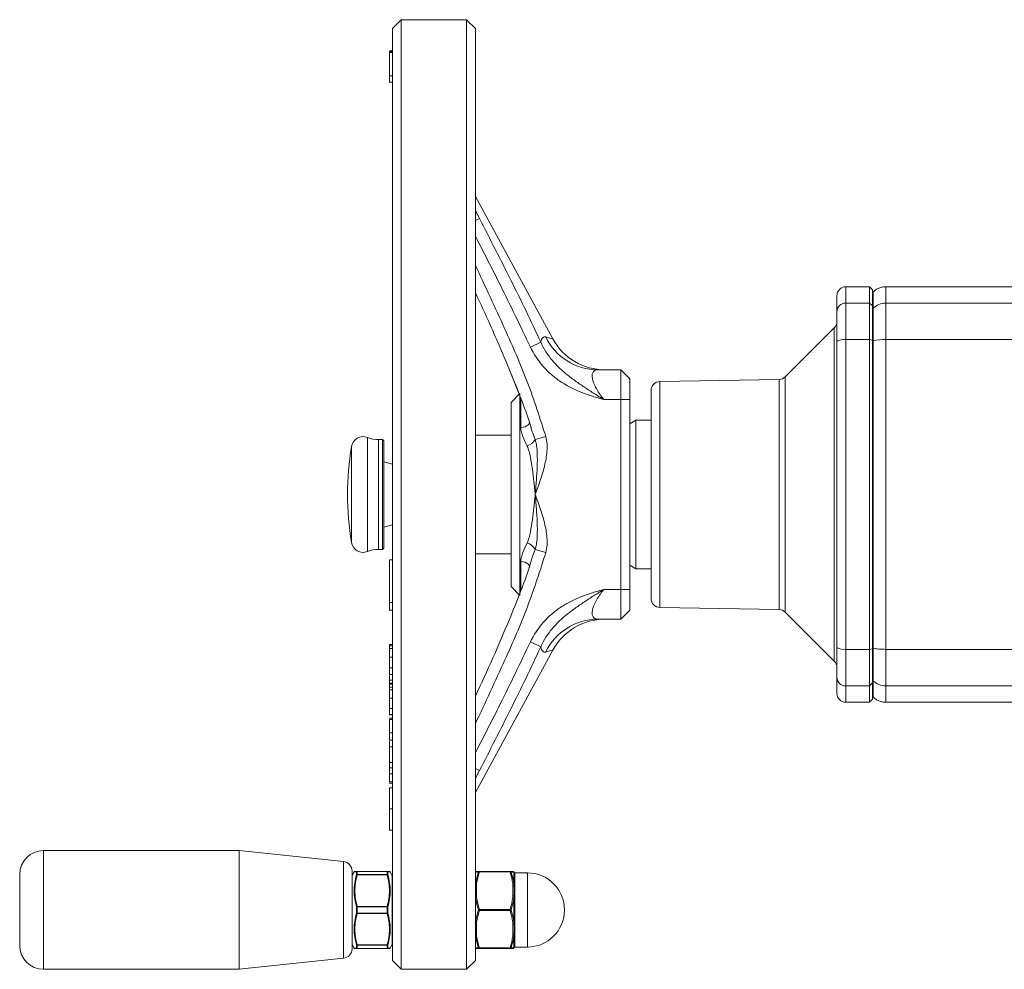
# Model space of a CAD drawing. Header units: millimetres. Extents: x 38 to 1003, y -143 to 975.
# Tile 10 of 29: x 38 to 204, y 685 to 845. Entities that reach past the tile are written whole.
import ezdxf

# ---------------------------------------------------------------- set-up
doc = ezdxf.new("R2010")
doc.units = ezdxf.units.MM

msp = doc.modelspace()

# ---------------------------------------------------------------- linework, layer by layer
at = {"color": 7, "linetype": 'Continuous', "lineweight": 15}
for p, q in [((102.07, 845.16), (100.57, 843.66)), ((113.07, 845.16), (102.07, 845.16)), ((102.07, 845.16), (102.07, 765.16)), ((114.57, 843.66), (113.07, 845.16)), ((113.07, 685.16), (113.07, 845.16)), ((100.57, 765.16), (100.57, 843.66)), ((114.57, 843.66), (114.57, 686.66)), ((100.07, 839.9), (100.57, 839.9)), ((100.07, 839.79), (100.07, 839.61)), ((100.07, 839.79), (100.57, 839.79)), ((100.07, 835.72), (100.07, 839.61)), ((100.07, 839.61), (100.57, 839.61)), ((100.07, 834.65), (100.07, 835.72)), ((100.07, 835.72), (100.57, 835.72)), ((100.07, 834.65), (100.57, 834.65)), ((127.61, 791.41), (114.57, 815.38)), ((180.97, 800.16), (176.97, 800.16)), ((181.47, 799.66), (180.97, 800.16)), ((180.97, 797.41), (180.97, 800.16)), ((228.47, 800.16), (183.71, 800.16)), ((175.47, 795.94), (175.47, 798.66)), ((181.47, 799.66), (181.47, 796.92)), ((176.97, 797.41), (176.97, 791.25)), ((180.97, 797.41), (176.97, 797.41)), ((180.97, 791.25), (180.97, 797.41)), ((181.47, 796.92), (180.97, 797.41)), ((181.47, 796.92), (181.47, 791.15)), ((181.47, 796.43), (181.59, 796.55)), ((183.71, 797.41), (183.71, 791.25)), ((183.71, 797.41), (229.73, 797.41)), ((175.47, 790.94), (175.47, 795.94)), ((175.03, 793.22), (166.78, 784.97)), ((125.58, 790.83), (123.82, 790.01)), ((175.47, 739.38), (175.47, 790.94)), ((176.97, 791.25), (176.97, 739.07)), ((180.97, 791.25), (176.97, 791.25)), ((180.97, 739.07), (180.97, 791.25)), ((180.97, 791.25), (181.47, 791.15)), ((181.47, 791.15), (181.47, 739.17)), ((181.59, 791.07), (181.47, 791.04)), ((183.71, 791.25), (183.71, 739.07)), ((183.71, 791.25), (229.47, 791.25)), ((120.37, 786.01), (121.94, 782.08)), ((135.19, 786.16), (139.07, 786.16)), ((139.07, 781.16), (139.07, 786.16)), ((139.07, 786.16), (140.57, 784.66)), ((140.57, 784.66), (140.57, 781.16)), ((165.75, 784.54), (145.64, 784.18)), ((122.07, 782.16), (120.57, 780.66)), ((122.07, 782.16), (122.07, 765.16)), ((144.17, 747.63), (144.17, 782.69)), ((120.57, 765.16), (120.57, 780.66)), ((139.07, 781.16), (136.2, 781.16)), ((139.07, 749.16), (139.07, 781.16)), ((139.07, 781.16), (140.57, 781.16)), ((140.57, 781.16), (140.57, 749.16)), ((141.57, 777.66), (140.57, 777.08)), ((144.17, 777.66), (141.57, 777.66)), ((141.57, 777.66), (141.57, 752.66)), ((120.57, 775.16), (114.57, 775.16)), ((124.63, 774.43), (126.43, 774.92)), ((98.91, 774.41), (98.23, 774.41)), ((99.11, 774.21), (98.91, 774.41)), ((98.91, 770.57), (98.91, 774.41)), ((99.11, 774.21), (99.11, 770.45)), ((98.91, 755.91), (98.91, 770.57)), ((100.57, 770.26), (99.11, 770.65)), ((99.11, 770.45), (99.11, 756.11)), ((100.57, 686.66), (100.57, 765.16)), ((102.07, 765.16), (102.07, 685.16)), ((120.57, 749.66), (120.57, 765.16)), ((122.07, 765.16), (122.07, 748.16)), ((99.11, 759.67), (100.57, 760.06)), ((98.23, 755.91), (98.91, 755.91)), ((98.91, 755.91), (99.11, 756.11)), ((114.57, 755.16), (120.57, 755.16)), ((124.63, 755.89), (126.43, 755.4)), ((100.07, 746.98), (100.07, 754.17)), ((100.07, 754.17), (100.57, 754.17)), ((140.57, 753.24), (141.57, 752.66)), ((141.57, 752.66), (144.17, 752.66)), ((120.57, 749.66), (122.07, 748.16)), ((136.2, 749.16), (139.07, 749.16)), ((139.07, 744.16), (139.07, 749.16)), ((139.07, 749.16), (140.57, 749.16)), ((140.57, 749.16), (140.57, 745.66)), ((100.07, 746.98), (100.57, 746.98)), ((100.07, 745.68), (100.07, 746.98)), ((100.07, 745.68), (100.57, 745.68)), ((140.57, 745.66), (139.07, 744.16)), ((145.64, 746.13), (165.75, 745.78)), ((166.78, 745.34), (175.03, 737.1)), ((139.07, 744.16), (135.19, 744.16)), ((125.58, 739.49), (123.82, 740.31)), ((100.57, 739.64), (100, 739.64)), ((100.07, 739.89), (100.57, 739.89)), ((100.07, 739.89), (100.07, 739.74)), ((100.07, 739.2), (100.57, 739.2)), ((114.57, 714.94), (127.61, 738.91)), ((175.47, 734.38), (175.47, 739.38)), ((180.97, 739.07), (176.97, 739.07)), ((176.97, 739.07), (176.97, 732.91)), ((180.97, 739.07), (181.47, 739.17)), ((180.97, 732.91), (180.97, 739.07)), ((181.47, 739.28), (181.59, 739.25)), ((181.47, 739.17), (181.47, 733.4)), ((183.71, 739.07), (224.81, 739.07)), ((183.71, 739.07), (183.71, 732.91)), ((100.07, 737.74), (100.57, 737.74)), ((100.07, 736.25), (100.07, 736.16)), ((100.07, 735.98), (100.57, 735.98)), ((100.07, 734.82), (100.57, 734.82)), ((100.07, 734.64), (100.07, 733.9)), ((100.07, 733.9), (100.07, 733.39)), ((100.07, 733.9), (100.57, 733.9)), ((100.07, 733.39), (100.57, 733.39)), ((100.07, 733.39), (100.07, 733.19)), ((175.47, 731.66), (175.47, 734.38)), ((180.97, 732.91), (181.47, 733.4)), ((181.59, 733.77), (181.47, 733.89)), ((181.47, 733.4), (181.47, 730.66)), ((100.57, 732.69), (100, 732.69)), ((100.07, 733.19), (100.07, 732.68)), ((100.07, 733.19), (100.57, 733.19)), ((100.07, 732.68), (100.57, 732.68)), ((100.07, 732.24), (100.57, 732.24)), ((180.97, 732.91), (176.97, 732.91)), ((180.97, 730.16), (180.97, 732.91)), ((221.66, 732.91), (183.71, 732.91)), ((100.07, 730.82), (100.57, 730.82)), ((176.97, 730.16), (180.97, 730.16)), ((180.97, 730.16), (181.47, 730.66)), ((183.71, 730.16), (226.84, 730.16)), ((100.07, 730), (100, 730)), ((100.07, 729.39), (100.07, 728.88)), ((100.07, 729.13), (100.57, 729.13)), ((100, 728.04), (100.57, 728.04)), ((100.57, 727.45), (100, 727.45)), ((100.07, 728.08), (100.57, 728.08)), ((100.07, 727.26), (100.57, 727.26)), ((100.07, 725.03), (100.57, 725.03)), ((100.07, 723.75), (100.57, 723.75)), ((100.07, 723.58), (100.07, 722.62)), ((100.07, 722.62), (100.07, 719.99)), ((100.07, 722.62), (100.57, 722.62)), ((100.07, 719.99), (100.57, 719.99)), ((100.07, 719.99), (100.07, 719.11)), ((100.07, 719.11), (100.07, 718.1)), ((100.07, 719.11), (100.57, 719.11)), ((100.07, 718.1), (100.57, 718.1)), ((100, 716.52), (100.57, 716.52)), ((100.07, 716.77), (100.57, 716.77)), ((100.07, 715.71), (100.57, 715.71)), ((100.07, 712.17), (100.07, 715.71)), ((100.07, 708.59), (100.07, 712.17)), ((100.07, 712.17), (100.57, 712.17)), ((100.07, 708.59), (100.57, 708.59)), ((74.74, 705.16), (41.77, 705.16)), ((92.33, 703.31), (74.74, 705.16)), ((74.74, 705.16), (74.74, 695.16)), ((37.77, 701.16), (37.77, 695.16)), ((93.77, 701.72), (93.77, 695.16)), ((94.13, 701.58), (93.79, 700.99)), ((94.17, 701.58), (94.13, 701.58)), ((94.3, 701.66), (94.66, 701.66)), ((94.53, 701.05), (94.53, 701.58)), ((94.66, 701.66), (99.67, 701.66)), ((94.66, 701.64), (94.66, 701.66)), ((94.66, 701.64), (94.66, 701.11)), ((99.67, 701.64), (94.66, 701.64)), ((94.66, 701.06), (94.66, 701.11)), ((94.66, 701.11), (99.67, 701.11)), ((99.67, 701.06), (94.66, 701.06)), ((99.67, 701.66), (99.67, 701.64)), ((99.67, 701.11), (99.67, 701.64)), ((99.67, 701.11), (99.67, 701.06)), ((99.8, 701.58), (99.8, 701.05)), ((100.55, 700.99), (100.21, 701.58)), ((114.59, 701.56), (114.59, 699.56)), ((115.24, 701.66), (115.24, 701.56)), ((115.24, 701.66), (120.39, 701.66)), ((120.39, 701.56), (115.24, 701.56)), ((120.39, 701.66), (120.39, 701.56)), ((121.04, 699.56), (121.04, 701.56)), ((121.07, 701.46), (121.07, 699.49)), ((123.32, 701.41), (121.19, 701.41)), ((114.77, 699.59), (114.77, 697.23)), ((120.87, 699.22), (120.87, 699.59)), ((121.07, 699.49), (121.07, 699.12)), ((114.59, 697.16), (114.59, 693.16)), ((120.87, 697.23), (120.87, 697.59)), ((121.04, 693.16), (121.04, 697.16)), ((121.07, 697.49), (121.07, 697.13)), ((121.07, 697.13), (121.07, 693.19)), ((94.53, 694.63), (94.53, 695.69)), ((94.66, 695.69), (94.66, 695.76)), ((94.66, 695.76), (99.67, 695.76)), ((94.66, 695.69), (94.66, 694.63)), ((99.67, 695.69), (94.66, 695.69)), ((99.67, 695.76), (99.67, 695.69)), ((99.67, 694.63), (99.67, 695.69)), ((99.8, 695.69), (99.8, 694.63)), ((115.24, 695.06), (115.24, 695.26)), ((115.24, 695.26), (120.39, 695.26)), ((120.39, 695.06), (120.39, 695.26)), ((37.77, 695.16), (37.77, 689.16)), ((74.74, 695.16), (74.74, 685.16)), ((93.77, 695.16), (93.77, 688.6)), ((94.66, 694.63), (99.67, 694.63)), ((94.66, 694.56), (94.66, 694.63)), ((99.67, 694.56), (94.66, 694.56)), ((99.67, 694.63), (99.67, 694.56)), ((120.39, 695.06), (115.24, 695.06)), ((114.77, 693.09), (114.77, 690.73)), ((120.87, 692.72), (120.87, 693.09)), ((121.07, 693.19), (121.07, 692.82)), ((120.87, 690.73), (120.87, 691.09)), ((121.04, 688.76), (121.04, 690.76)), ((121.07, 691.19), (121.07, 690.83)), ((121.07, 690.83), (121.07, 688.86)), ((93.79, 689.32), (94.13, 688.73)), ((94.53, 688.74), (94.53, 689.27)), ((94.66, 689.26), (99.67, 689.26)), ((94.66, 689.21), (94.66, 689.26)), ((99.67, 689.21), (94.66, 689.21)), ((94.66, 689.21), (94.66, 688.67)), ((94.66, 688.67), (99.67, 688.67)), ((94.66, 688.66), (94.66, 688.67)), ((99.67, 688.66), (94.66, 688.66)), ((99.67, 689.26), (99.67, 689.21)), ((99.67, 688.67), (99.67, 689.21)), ((99.67, 688.67), (99.67, 688.66)), ((100.03, 688.66), (99.67, 688.66)), ((99.8, 689.27), (99.8, 688.74)), ((100.16, 688.73), (100.21, 688.73)), ((100.21, 688.73), (100.55, 689.32)), ((115.24, 688.76), (120.39, 688.76)), ((115.24, 688.76), (115.24, 688.66)), ((120.39, 688.66), (115.24, 688.66)), ((120.39, 688.76), (120.39, 688.66)), ((121.19, 688.91), (123.32, 688.91)), ((74.74, 685.16), (92.33, 687.01)), ((100.57, 686.66), (102.07, 685.16)), ((113.07, 685.16), (114.57, 686.66)), ((41.77, 685.16), (74.74, 685.16)), ((102.07, 685.16), (113.07, 685.16))]:
    msp.add_line(p, q, dxfattribs=at)
at = {"color": 8, "linetype": 'Continuous', "lineweight": 15}
for p, q in [((115.25, 811.66), (114.57, 811.31)), ((176.97, 800.16), (176.97, 797.41)), ((183.71, 800.16), (183.71, 797.41)), ((175.03, 737.1), (175.03, 793.22)), ((166.78, 784.97), (166.78, 745.34)), ((145.64, 784.18), (145.64, 765.16)), ((165.75, 745.78), (165.75, 784.54)), ((122.22, 776.45), (122.22, 781.43)), ((93.66, 773.23), (93.66, 769.88)), ((96.38, 774.77), (96.38, 770.78)), ((98.23, 774.41), (98.23, 770.57)), ((93.66, 769.88), (93.66, 757.09)), ((96.38, 770.78), (96.38, 755.55)), ((98.23, 770.57), (98.23, 755.91)), ((145.64, 765.16), (145.64, 746.13)), ((122.22, 748.93), (122.22, 753.86)), ((176.97, 732.91), (176.97, 730.16)), ((183.71, 732.91), (183.71, 730.16)), ((115.25, 718.65), (114.57, 719.01)), ((115.25, 718.65), (114.57, 717.36)), ((41.77, 705.16), (41.77, 695.16)), ((92.33, 703.31), (92.33, 695.16)), ((93.79, 700.99), (93.79, 689.32)), ((94.53, 701.58), (94.17, 701.58)), ((100.55, 689.32), (100.55, 700.99)), ((121.07, 701.48), (121.07, 701.48)), ((121.19, 701.41), (121.19, 688.91)), ((123.32, 688.91), (123.32, 701.41)), ((41.77, 695.16), (41.77, 685.16)), ((92.33, 695.16), (92.33, 687.01)), ((114.59, 690.46), (114.59, 688.76)), ((99.8, 688.74), (100.16, 688.73)), ((121.07, 688.84), (121.07, 688.84))]:
    msp.add_line(p, q, dxfattribs=at)
at = {"color": 8, "linetype": 'Continuous', "lineweight": 15, "flags": 128}
for points in [[(122.22, 776.45), (122.59, 776.49), (122.95, 776.58), (123.25, 776.73), (123.49, 776.93), (123.65, 777.16), (123.71, 777.41), (123.72, 777.43)], [(122.22, 753.86), (122.59, 753.83), (122.95, 753.74), (123.25, 753.59), (123.49, 753.39), (123.65, 753.16), (123.71, 752.91), (123.72, 752.89)]]:
    msp.add_lwpolyline(points, dxfattribs=at)
at = {"color": 7, "linetype": 'Continuous', "lineweight": 15, "flags": 128}
for points in [[(114.57, 699.49), (114.57, 699.51), (114.58, 699.53), (114.6, 699.55), (114.62, 699.56), (114.65, 699.58), (114.69, 699.58), (114.73, 699.59), (114.77, 699.59)], [(121.07, 699.49), (121.06, 699.51), (121.05, 699.53), (121.03, 699.55), (121.01, 699.56), (120.98, 699.58), (120.94, 699.58), (120.91, 699.59), (120.87, 699.59)], [(121.07, 699.12), (121.06, 699.14), (121.05, 699.16), (121.03, 699.18), (121.01, 699.2), (120.98, 699.21), (120.94, 699.22), (120.91, 699.22), (120.87, 699.22)], [(114.57, 697.13), (114.57, 697.15), (114.58, 697.16), (114.6, 697.18), (114.62, 697.2), (114.65, 697.21), (114.69, 697.22), (114.73, 697.22), (114.77, 697.23)], [(121.07, 697.49), (121.06, 697.51), (121.05, 697.53), (121.03, 697.55), (121.01, 697.56), (120.98, 697.58), (120.94, 697.59), (120.91, 697.59), (120.87, 697.59)], [(121.07, 697.13), (121.06, 697.15), (121.05, 697.16), (121.03, 697.18), (121.01, 697.2), (120.98, 697.21), (120.94, 697.22), (120.91, 697.22), (120.87, 697.23)], [(114.57, 693.19), (114.57, 693.17), (114.58, 693.15), (114.6, 693.14), (114.62, 693.12), (114.65, 693.11), (114.69, 693.1), (114.73, 693.09), (114.77, 693.09)], [(121.07, 693.19), (121.06, 693.17), (121.05, 693.15), (121.03, 693.14), (121.01, 693.12), (120.98, 693.11), (120.94, 693.1), (120.91, 693.09), (120.87, 693.09)], [(121.07, 692.82), (121.06, 692.81), (121.05, 692.79), (121.03, 692.77), (121.01, 692.75), (120.98, 692.74), (120.94, 692.73), (120.91, 692.73), (120.87, 692.72)], [(114.57, 690.83), (114.57, 690.81), (114.58, 690.79), (114.6, 690.77), (114.62, 690.76), (114.65, 690.74), (114.69, 690.73), (114.73, 690.73), (114.77, 690.73)], [(121.07, 691.19), (121.06, 691.17), (121.05, 691.16), (121.03, 691.14), (121.01, 691.12), (120.98, 691.11), (120.94, 691.1), (120.91, 691.1), (120.87, 691.09)], [(121.07, 690.83), (121.06, 690.81), (121.05, 690.79), (121.03, 690.77), (121.01, 690.76), (120.98, 690.74), (120.94, 690.73), (120.91, 690.73), (120.87, 690.73)]]:
    msp.add_lwpolyline(points, dxfattribs=at)
at = {"color": 7, "linetype": 'Continuous', "lineweight": 15}
for centre, radius, start, end in [((176.97, 798.66), 1.5, 90, 180), ((176.95, 795.92), 1.48, 89.369, 179.3548), ((183.7, 794.37), 3.03, 89.8933, 134.2113), ((173.97, 794.28), 1.5, 315, 0), ((135.23, 795.96), 9.8, 205.7428, 269.7576), ((136.41, 796.16), 10, 208.3875, 270), ((176.61, 789.22), 2.06, 79.9868, 123.5945), ((183.58, 780.33), 10.93, 89.3498, 100.5336), ((165.72, 786.04), 1.5, 271, 315), ((145.67, 782.69), 1.5, 91, 180), ((95.64, 772.91), 2, 68.2132, 170.7084), ((143.01, 765.16), 50, 170.7084, 189.2916), ((98.23, 779.41), 5, 248.2132, 270), ((122.63, 775.52), 2.28, 286.3831, 331.3261), ((95.64, 757.41), 2, 189.2916, 291.7868), ((122.63, 754.8), 2.28, 28.6739, 73.6169), ((98.23, 750.91), 5, 90, 111.7868), ((145.67, 747.63), 1.5, 180, 269), ((165.72, 744.28), 1.5, 45, 89), ((135.23, 734.36), 9.8, 90.2424, 154.2572), ((136.41, 734.16), 10, 90, 151.6608), ((176.61, 741.1), 2.06, 236.4055, 280.0132), ((173.97, 736.04), 1.5, 0, 45), ((176.95, 734.4), 1.48, 180.6452, 270.631), ((176.97, 731.66), 1.5, 180, 270), ((41.77, 701.16), 4, 90, 180), ((92.17, 701.72), 1.6, 0, 84), ((93.92, 700.92), 0.15, 150, 180), ((94.26, 701.51), 0.15, 86.039, 141.1082), ((94.66, 701.51), 0.145, 90.3908, 154.4138), ((94.66, 701.49), 0.154, 89.0035, 145.9476), ((94.66, 700.95), 0.158, 88.3718, 142.6514), ((94.61, 700.9), 0.166, 72.6026, 118.8329), ((99.67, 701.51), 0.145, 25.5862, 89.6092), ((99.67, 701.49), 0.154, 34.0524, 90.9965), ((99.68, 700.95), 0.158, 37.3486, 91.6282), ((99.72, 700.9), 0.166, 61.1671, 107.3974), ((100.07, 701.51), 0.15, 37.4897, 93.9608), ((100.42, 700.92), 0.15, 0, 30), ((114.77, 701.46), 0.2, 90, 180), ((114.76, 701.46), 0.192, 149.3725, 179.9628), ((114.77, 701.46), 0.198, 90.0837, 151.0369), ((115.25, 701.47), 0.192, 90.5411, 155.8845), ((115.17, 701.36), 0.212, 70.2393, 118.6067), ((120.39, 701.47), 0.192, 24.1155, 89.4589), ((120.46, 701.36), 0.212, 61.3933, 109.7607), ((120.87, 701.46), 0.198, 28.9631, 89.9163), ((120.87, 701.46), 0.2, 0, 90), ((120.87, 701.46), 0.192, 0.0372, 30.6275), ((121.19, 701.53), 0.12, 180, 270), ((123.32, 695.16), 6.25, 0, 90), ((114.67, 699.49), 0.103, 137.7599, 178.7723), ((114.72, 699.34), 0.252, 80.2095, 121.2261), ((120.91, 699.34), 0.252, 58.7739, 99.7905), ((120.96, 699.49), 0.103, 1.2277, 42.2401), ((114.61, 697.12), 0.0408, 108.8348, 168.5876), ((114.78, 696.93), 0.298, 93.5988, 130.1214), ((120.85, 696.93), 0.298, 49.8786, 86.4012), ((121.03, 697.12), 0.0408, 11.4124, 71.1652), ((94.7, 695.52), 0.237, 100.0514, 136.202), ((94.65, 694.5), 1.19, 89.3232, 95.5784), ((99.63, 695.52), 0.237, 43.798, 79.9486), ((99.69, 694.5), 1.19, 84.4216, 90.6768), ((115.31, 694.94), 0.321, 101.8538, 138.1462), ((120.32, 694.94), 0.321, 41.8538, 78.1462), ((94.65, 695.82), 1.19, 264.4216, 270.6768), ((94.7, 694.8), 0.237, 223.798, 259.9486), ((99.69, 695.82), 1.19, 269.3232, 275.5784), ((99.63, 694.8), 0.237, 280.0514, 316.202), ((115.31, 695.37), 0.321, 221.8538, 258.1462), ((120.32, 695.37), 0.321, 281.8538, 318.1462), ((123.32, 695.16), 6.25, 270, 0), ((114.61, 693.2), 0.0408, 191.4124, 251.1652), ((114.78, 693.39), 0.298, 229.8786, 266.4012), ((120.85, 693.39), 0.298, 273.5988, 310.1214), ((121.03, 693.2), 0.0408, 288.8348, 348.5876), ((114.67, 690.83), 0.103, 181.2277, 222.2401), ((114.72, 690.97), 0.252, 238.7739, 279.7905), ((120.91, 690.97), 0.252, 260.2095, 301.2261), ((120.96, 690.83), 0.103, 317.7599, 358.7723), ((41.77, 689.16), 4, 180, 270), ((92.17, 688.6), 1.6, 276, 0), ((93.92, 689.4), 0.15, 180, 210), ((94.26, 688.81), 0.15, 217.4897, 273.9608), ((94.61, 689.42), 0.166, 241.1671, 287.3974), ((94.66, 689.37), 0.158, 217.3486, 271.6282), ((94.66, 688.83), 0.154, 214.0524, 270.9965), ((94.66, 688.8), 0.145, 205.5862, 269.6092), ((99.72, 689.42), 0.166, 252.6026, 298.8329), ((99.68, 689.37), 0.158, 268.3718, 322.6514), ((99.67, 688.83), 0.154, 269.0035, 325.9476), ((99.67, 688.8), 0.145, 270.3908, 334.4138), ((100.07, 688.81), 0.15, 266.039, 321.1082), ((100.42, 689.4), 0.15, 330, 0), ((114.76, 688.86), 0.192, 180.0372, 210.6275), ((114.77, 688.86), 0.2, 180, 270), ((114.77, 688.86), 0.198, 208.9631, 269.9163), ((115.17, 688.96), 0.212, 241.3933, 289.7607), ((115.25, 688.85), 0.192, 204.1155, 269.4589), ((120.46, 688.96), 0.212, 250.2393, 298.6067), ((120.39, 688.85), 0.192, 270.5411, 335.8845), ((120.87, 688.86), 0.2, 270, 0), ((120.87, 688.86), 0.198, 270.0837, 331.0369), ((120.87, 688.86), 0.192, 329.3725, 359.9628), ((121.19, 688.79), 0.12, 90, 180)]:
    msp.add_arc(centre, radius, start, end, dxfattribs=at)
at = {"color": 8, "linetype": 'Continuous', "lineweight": 15}
for points, knots in [([(114.57, 812.96), (114.63, 812.85), (114.86, 812.42), (115.09, 811.99), (115.25, 811.66)], [0, 0, 0, 0, 0.265347, 1, 1, 1, 1]), ([(123.82, 790.01), (122.15, 793.49), (119.16, 799.75), (115.98, 805.92), (114.57, 808.66)], [0, 0, 0, 0, 0.556364, 1, 1, 1, 1]), ([(114.57, 803.77), (116.22, 800.23), (119.25, 793.74), (123.46, 784.21), (125.44, 778.02), (126.43, 774.92)], [0, 0, 0, 0, 0.375498, 0.688012, 1, 1, 1, 1]), ([(181.59, 799.28), (181.59, 799.28), (181.59, 799.05), (181.59, 798.14), (181.59, 797.45), (181.59, 796.55)], [0, 0, 0, 0, 0.5, 0.5, 1, 1, 1, 1]), ([(126.41, 791.7), (126.66, 791.64), (127.17, 791.51), (127.58, 791.39), (127.59, 791.39), (127.59, 791.39)], [0, 0, 0, 0, 0.367597, 0.735038, 1, 1, 1, 1]), ([(123.91, 776.42), (124.07, 775.96), (124.29, 775.3), (124.55, 774.63), (124.63, 774.43)], [0, 0, 0, 0, 0.691263, 1, 1, 1, 1]), ([(126.43, 755.4), (125.45, 752.32), (123.48, 746.16), (119.28, 736.63), (116.24, 730.13), (114.57, 726.55)], [0, 0, 0, 0, 0.310084, 0.620686, 1, 1, 1, 1]), ([(124.63, 755.89), (124.39, 755.31), (124.12, 754.65), (123.95, 754), (123.93, 753.92)], [0, 0, 0, 0, 0.875209, 1, 1, 1, 1]), ([(114.57, 721.66), (115.98, 724.39), (119.15, 730.56), (122.15, 736.82), (123.82, 740.31)], [0, 0, 0, 0, 0.443416, 1, 1, 1, 1]), ([(127.59, 738.93), (127.6, 738.93), (127.65, 738.94), (127.33, 738.85), (126.74, 738.7), (126.41, 738.62)], [0, 0, 0, 0, 0.114109, 0.493259, 1, 1, 1, 1]), ([(181.59, 733.77), (181.59, 732.86), (181.59, 732.18), (181.59, 731.27), (181.59, 731.04), (181.59, 731.04)], [0, 0, 0, 0, 0.5, 0.5, 1, 1, 1, 1]), ([(100.21, 701.58), (100.19, 701.58), (100.16, 701.58), (99.99, 701.58), (99.85, 701.58), (99.8, 701.58)], [0, 0, 0, 0, 0.4184666, 0.8034096, 1, 1, 1, 1]), ([(94.13, 688.73), (94.14, 688.73), (94.17, 688.73), (94.34, 688.74), (94.48, 688.74), (94.53, 688.74)], [0, 0, 0, 0, 0.418467, 0.80341, 1, 1, 1, 1])]:
    msp.add_open_spline(points, degree=3, knots=knots, dxfattribs=at)
at = {"color": 7, "linetype": 'Continuous', "lineweight": 15}
for points, knots in [([(115.25, 811.66), (117.03, 808.22), (118.79, 804.77), (122.25, 797.83), (123.95, 794.35), (125.58, 790.83)], [0, 0, 0, 0, 0.5, 0.5, 1, 1, 1, 1]), ([(183.71, 800.16), (183.51, 800.15), (183.12, 800.13), (182.55, 799.95), (182.03, 799.67), (181.73, 799.41), (181.59, 799.28)], [0, 0, 0, 0, 0.247575, 0.5, 0.752425, 1, 1, 1, 1]), ([(114.57, 799.14), (115.4, 797.34), (117.42, 792.98), (119.99, 787), (122.2, 781.47), (123.4, 778.29), (123.86, 776.67), (123.93, 776.42)], [0, 0, 0, 0, 0.241935, 0.58625, 0.794352, 0.969017, 1, 1, 1, 1]), ([(181.47, 796.43), (181.47, 796.39), (181.47, 796.34), (181.47, 796.13), (181.47, 795.89), (181.47, 795.3), (181.47, 794.94), (181.47, 794.12), (181.47, 793.66), (181.47, 792.66), (181.47, 792.13), (181.47, 791.4), (181.47, 791.22), (181.47, 791.04)], [0, 0, 0, 0, 0.067526, 0.067526, 0.283763, 0.283763, 0.5, 0.5, 0.716237, 0.716237, 0.932474, 0.932474, 1, 1, 1, 1]), ([(181.59, 796.55), (181.59, 796.4), (181.59, 796.16), (181.59, 795.51), (181.59, 795.1), (181.59, 794.13), (181.59, 793.58), (181.59, 792.38), (181.59, 791.74), (181.59, 791.07)], [0, 0, 0, 0, 0.25, 0.25, 0.5, 0.5, 0.75, 0.75, 1, 1, 1, 1]), ([(125.58, 790.83), (125.62, 791), (125.66, 791.14), (125.77, 791.39), (125.83, 791.48), (126.04, 791.7), (126.21, 791.75), (126.41, 791.7)], [0, 0, 0, 0, 0.25, 0.25, 0.5, 0.5, 1, 1, 1, 1]), ([(123.82, 790.01), (124.38, 788.81), (125.1, 787.72), (126.4, 786.25), (126.88, 785.78), (127.87, 784.92), (128.39, 784.53), (129.48, 783.81), (130.05, 783.48), (131.23, 782.88), (131.83, 782.61), (133.05, 782.13), (133.68, 781.91), (134.62, 781.61), (134.93, 781.51), (135.41, 781.38), (135.57, 781.33), (135.88, 781.24), (136.05, 781.2), (136.2, 781.16)], [0, 0, 0, 0, 0.25, 0.25, 0.375, 0.375, 0.5, 0.5, 0.625, 0.625, 0.75, 0.75, 0.875, 0.875, 0.9375, 0.9375, 0.96875, 0.96875, 1, 1, 1, 1]), ([(125.58, 790.83), (126.08, 789.7), (126.74, 788.67), (127.73, 787.5), (127.94, 787.27), (128.36, 786.83), (128.58, 786.61), (129.24, 785.99), (129.7, 785.6), (130.64, 784.85), (131.13, 784.49), (132.11, 783.8), (132.61, 783.46), (133.62, 782.78), (134.13, 782.45), (135.16, 781.79), (135.68, 781.47), (136.2, 781.16)], [0, 0, 0, 0, 0.25, 0.25, 0.3125, 0.3125, 0.375, 0.375, 0.5, 0.5, 0.625, 0.625, 0.75, 0.75, 0.875, 0.875, 1, 1, 1, 1]), ([(181.47, 739.28), (181.47, 739.63), (181.47, 740.34), (181.47, 741.4), (181.47, 742.47), (181.47, 743.54), (181.47, 744.61), (181.47, 745.68), (181.47, 746.75), (181.47, 747.83), (181.47, 748.91), (181.47, 749.98), (181.47, 751.06), (181.47, 753.94), (181.47, 758.64), (181.47, 765.16), (181.47, 771.68), (181.47, 776.74), (181.47, 780.34), (181.47, 782.49), (181.47, 784.64), (181.47, 786.78), (181.47, 788.92), (181.47, 790.33), (181.47, 791.04)], [0, 0, 0, 0, 0.0208443, 0.0416805, 0.0625102, 0.0833351, 0.1041567, 0.1249766, 0.1457964, 0.1666177, 0.1874421, 0.2082713, 0.2291067, 0.2499501, 0.3749699, 0.5000002, 0.62502, 0.7500502, 0.7917255, 0.833377, 0.8750173, 0.9166594, 0.9583161, 1, 1, 1, 1]), ([(181.59, 791.07), (181.59, 786.81), (181.59, 782.51), (181.59, 773.86), (181.59, 769.51), (181.59, 760.81), (181.59, 756.46), (181.59, 747.81), (181.59, 743.5), (181.59, 739.25)], [0, 0, 0, 0, 0.25, 0.25, 0.5, 0.5, 0.75, 0.75, 1, 1, 1, 1]), ([(135.19, 786.16), (135.01, 786.16), (134.85, 786.13), (134.64, 786.04), (134.58, 786), (134.47, 785.9), (134.42, 785.84), (134.34, 785.71), (134.31, 785.64), (134.26, 785.47), (134.25, 785.38), (134.23, 785.07), (134.25, 784.84), (134.36, 784.33), (134.45, 784.05), (134.63, 783.62), (134.7, 783.47), (134.84, 783.18), (134.92, 783.03), (135.17, 782.59), (135.36, 782.29), (135.76, 781.72), (135.97, 781.43), (136.2, 781.16)], [0, 0, 0, 0, 0.125, 0.125, 0.1875, 0.1875, 0.25, 0.25, 0.3125, 0.3125, 0.375, 0.375, 0.5, 0.5, 0.625, 0.625, 0.6875, 0.6875, 0.75, 0.75, 0.875, 0.875, 1, 1, 1, 1]), ([(123.27, 773.33), (122.99, 773.87), (122.74, 774.39), (122.45, 775.17), (122.37, 775.42), (122.25, 775.94), (122.22, 776.2), (122.22, 776.45)], [0, 0, 0, 0, 0.5, 0.5, 0.75, 0.75, 1, 1, 1, 1]), ([(126.43, 774.92), (126.55, 774.51), (126.6, 774.09), (126.66, 773.25), (126.65, 772.83), (126.55, 771.57), (126.4, 770.75), (126, 769.13), (125.76, 768.33), (125.22, 766.74), (124.93, 765.95), (124.65, 765.16)], [0, 0, 0, 0, 0.125, 0.125, 0.25, 0.25, 0.5, 0.5, 0.75, 0.75, 1, 1, 1, 1]), ([(123.27, 773.33), (123.35, 773.19), (123.41, 773.04), (123.51, 772.73), (123.56, 772.57), (123.69, 772.1), (123.76, 771.78), (123.96, 770.78), (124.06, 770.11), (124.25, 768.72), (124.33, 768.02), (124.45, 766.95), (124.49, 766.59), (124.57, 765.88), (124.61, 765.52), (124.65, 765.16)], [0, 0, 0, 0, 0.0625, 0.0625, 0.125, 0.125, 0.25, 0.25, 0.5, 0.5, 0.75, 0.75, 0.875, 0.875, 1, 1, 1, 1]), ([(124.63, 774.43), (124.69, 774.24), (124.74, 774.05), (124.82, 773.68), (124.85, 773.49), (124.93, 772.92), (124.96, 772.54), (125.01, 771.39), (125, 770.62), (124.94, 769.07), (124.89, 768.29), (124.8, 767.12), (124.77, 766.73), (124.71, 765.94), (124.68, 765.55), (124.65, 765.16)], [0, 0, 0, 0, 0.0625, 0.0625, 0.125, 0.125, 0.25, 0.25, 0.5, 0.5, 0.75, 0.75, 0.875, 0.875, 1, 1, 1, 1]), ([(123.27, 756.98), (123.35, 757.13), (123.41, 757.28), (123.51, 757.59), (123.56, 757.74), (123.69, 758.22), (123.76, 758.54), (123.96, 759.53), (124.06, 760.21), (124.25, 761.59), (124.33, 762.3), (124.45, 763.37), (124.49, 763.72), (124.57, 764.44), (124.61, 764.8), (124.65, 765.16)], [0, 0, 0, 0, 0.0625, 0.0625, 0.125, 0.125, 0.25, 0.25, 0.5, 0.5, 0.75, 0.75, 0.875, 0.875, 1, 1, 1, 1]), ([(124.63, 755.89), (124.69, 756.08), (124.74, 756.27), (124.82, 756.64), (124.85, 756.83), (124.93, 757.4), (124.96, 757.78), (125.01, 758.93), (125, 759.7), (124.94, 761.25), (124.89, 762.03), (124.8, 763.2), (124.77, 763.59), (124.71, 764.38), (124.68, 764.77), (124.65, 765.16)], [0, 0, 0, 0, 0.0625, 0.0625, 0.125, 0.125, 0.25, 0.25, 0.5, 0.5, 0.75, 0.75, 0.875, 0.875, 1, 1, 1, 1]), ([(126.43, 755.4), (126.55, 755.81), (126.6, 756.22), (126.66, 757.07), (126.65, 757.49), (126.55, 758.75), (126.4, 759.57), (126, 761.19), (125.76, 761.99), (125.22, 763.58), (124.93, 764.37), (124.65, 765.16)], [0, 0, 0, 0, 0.125, 0.125, 0.25, 0.25, 0.5, 0.5, 0.75, 0.75, 1, 1, 1, 1]), ([(122.22, 753.86), (122.22, 754.12), (122.25, 754.37), (122.37, 754.88), (122.45, 755.14), (122.74, 755.93), (122.99, 756.45), (123.27, 756.98)], [0, 0, 0, 0, 0.25, 0.25, 0.5, 0.5, 1, 1, 1, 1]), ([(123.93, 753.92), (123.82, 753.55), (123.32, 751.82), (122.08, 748.54), (120.05, 743.49), (117.53, 737.6), (115.56, 733.32), (114.57, 731.17)], [0, 0, 0, 0, 0.047692, 0.219195, 0.425768, 0.711638, 1, 1, 1, 1]), ([(123.82, 740.31), (124.38, 741.51), (125.1, 742.59), (126.4, 744.07), (126.88, 744.54), (127.87, 745.39), (128.39, 745.79), (129.48, 746.51), (130.05, 746.84), (131.23, 747.44), (131.83, 747.71), (133.05, 748.19), (133.68, 748.41), (134.62, 748.71), (134.93, 748.8), (135.41, 748.94), (135.57, 748.99), (135.88, 749.07), (136.05, 749.12), (136.2, 749.16)], [0, 0, 0, 0, 0.25, 0.25, 0.375, 0.375, 0.5, 0.5, 0.625, 0.625, 0.75, 0.75, 0.875, 0.875, 0.9375, 0.9375, 0.96875, 0.96875, 1, 1, 1, 1]), ([(125.58, 739.49), (126.08, 740.62), (126.74, 741.64), (127.73, 742.82), (127.94, 743.05), (128.36, 743.49), (128.58, 743.7), (129.24, 744.33), (129.7, 744.72), (130.64, 745.47), (131.13, 745.82), (132.11, 746.52), (132.61, 746.86), (133.62, 747.53), (134.13, 747.87), (135.16, 748.52), (135.68, 748.85), (136.2, 749.16)], [0, 0, 0, 0, 0.25, 0.25, 0.3125, 0.3125, 0.375, 0.375, 0.5, 0.5, 0.625, 0.625, 0.75, 0.75, 0.875, 0.875, 1, 1, 1, 1]), ([(136.2, 749.16), (135.97, 748.88), (135.76, 748.6), (135.46, 748.17), (135.36, 748.03), (135.18, 747.74), (135.09, 747.59), (134.84, 747.14), (134.69, 746.85), (134.51, 746.42), (134.46, 746.28), (134.37, 746), (134.34, 745.87), (134.28, 745.62), (134.26, 745.49), (134.24, 745.26), (134.23, 745.15), (134.24, 744.95), (134.26, 744.86), (134.31, 744.69), (134.34, 744.61), (134.46, 744.41), (134.57, 744.31), (134.85, 744.19), (135.01, 744.16), (135.19, 744.16)], [0, 0, 0, 0, 0.125, 0.125, 0.1875, 0.1875, 0.25, 0.25, 0.375, 0.375, 0.4375, 0.4375, 0.5, 0.5, 0.5625, 0.5625, 0.625, 0.625, 0.6875, 0.6875, 0.75, 0.75, 0.875, 0.875, 1, 1, 1, 1]), ([(135.19, 744.16), (135.58, 744.16), (135.88, 744.16), (136.29, 744.16), (136.4, 744.16), (136.41, 744.16)], [0, 0, 0, 0, 0.5, 0.5, 1, 1, 1, 1]), ([(100.07, 739.57), (100.07, 739.58), (100.07, 739.61), (100.07, 739.35), (100.07, 739.2)], [0, 0, 0, 0, 0.421857, 1, 1, 1, 1]), ([(100.07, 739.2), (100.07, 739.15), (100.07, 739.06), (100.07, 738.89), (100.07, 738.72), (100.07, 738.54), (100.07, 738.35), (100.07, 738.15), (100.07, 737.95), (100.07, 737.81), (100.07, 737.74)], [0, 0, 0, 0, 0.143934, 0.281172, 0.411596, 0.537339, 0.658232, 0.775015, 0.888355, 1, 1, 1, 1]), ([(125.58, 739.49), (123.95, 735.97), (122.25, 732.49), (118.79, 725.55), (117.03, 722.1), (115.25, 718.65)], [0, 0, 0, 0, 0.5, 0.5, 1, 1, 1, 1]), ([(126.41, 738.62), (126.21, 738.57), (126.04, 738.62), (125.83, 738.83), (125.77, 738.93), (125.66, 739.17), (125.62, 739.32), (125.58, 739.49)], [0, 0, 0, 0, 0.5, 0.5, 0.75, 0.75, 1, 1, 1, 1]), ([(181.47, 733.89), (181.47, 733.91), (181.47, 733.95), (181.47, 734.01), (181.47, 734.09), (181.47, 734.17), (181.47, 734.26), (181.47, 734.36), (181.47, 734.47), (181.47, 734.7), (181.47, 735.11), (181.47, 735.77), (181.47, 736.53), (181.47, 737.24), (181.47, 737.84), (181.47, 738.31), (181.47, 738.78), (181.47, 739.11), (181.47, 739.28)], [0, 0, 0, 0, 0.031424, 0.062722, 0.093935, 0.125102, 0.156265, 0.187464, 0.21874, 0.250134, 0.375042, 0.500019, 0.624928, 0.749905, 0.812539, 0.874883, 0.937261, 1, 1, 1, 1]), ([(181.59, 739.25), (181.86, 739.19), (182.19, 739.15), (182.93, 739.08), (183.33, 739.07), (183.71, 739.07)], [0, 0, 0, 0, 0.5, 0.5, 1, 1, 1, 1]), ([(181.59, 739.25), (181.59, 738.58), (181.59, 737.94), (181.59, 736.74), (181.59, 736.18), (181.59, 735.22), (181.59, 734.81), (181.59, 734.15), (181.59, 733.91), (181.59, 733.77)], [0, 0, 0, 0, 0.25, 0.25, 0.5, 0.5, 0.75, 0.75, 1, 1, 1, 1]), ([(100.07, 737.74), (100.07, 737.67), (100.07, 737.53), (100.07, 737.31), (100.07, 737.09), (100.07, 736.87), (100.07, 736.65), (100.07, 736.43), (100.07, 736.2), (100.07, 736.06), (100.07, 735.98)], [0, 0, 0, 0, 0.117347, 0.234829, 0.354217, 0.475986, 0.60122, 0.729862, 0.862095, 1, 1, 1, 1]), ([(100.07, 735.98), (100.07, 735.93), (100.07, 735.82), (100.07, 735.67), (100.07, 735.52), (100.07, 735.38), (100.07, 735.24), (100.07, 735.09), (100.07, 734.95), (100.07, 734.86), (100.07, 734.82)], [0, 0, 0, 0, 0.114035, 0.228471, 0.343233, 0.459103, 0.580257, 0.710346, 0.850552, 1, 1, 1, 1]), ([(181.47, 731.16), (181.47, 731.16), (181.47, 731.16), (181.47, 731.18), (181.47, 731.2), (181.47, 731.23), (181.47, 731.28), (181.47, 731.33), (181.47, 731.39), (181.47, 731.46), (181.47, 731.54), (181.47, 731.63), (181.47, 731.73), (181.47, 731.88), (181.47, 732.08), (181.47, 732.37), (181.47, 732.69), (181.47, 733.05), (181.47, 733.45), (181.47, 733.74), (181.47, 733.89)], [0, 0, 0, 0, 0.041704, 0.083392, 0.125068, 0.166735, 0.208396, 0.250054, 0.291713, 0.333376, 0.375046, 0.416726, 0.458419, 0.500129, 0.583476, 0.666775, 0.750051, 0.83333, 0.916638, 1, 1, 1, 1]), ([(181.59, 733.77), (181.86, 733.51), (182.19, 733.28), (182.93, 732.99), (183.33, 732.91), (183.71, 732.91)], [0, 0, 0, 0, 0.5, 0.5, 1, 1, 1, 1]), ([(100.07, 732.62), (100.07, 732.63), (100.07, 732.64), (100.07, 732.38), (100.07, 732.24)], [0, 0, 0, 0, 0.4456592, 1, 1, 1, 1]), ([(100.07, 732.24), (100.07, 732.19), (100.07, 732.1), (100.07, 731.94), (100.07, 731.77), (100.07, 731.6), (100.07, 731.41), (100.07, 731.22), (100.07, 731.02), (100.07, 730.89), (100.07, 730.82)], [0, 0, 0, 0, 0.144047, 0.281227, 0.411734, 0.537092, 0.658037, 0.774737, 0.88839, 1, 1, 1, 1]), ([(100.07, 730.82), (100.07, 730.75), (100.07, 730.62), (100.07, 730.41), (100.07, 730.2), (100.07, 729.98), (100.07, 729.76), (100.07, 729.55), (100.07, 729.33), (100.07, 729.2), (100.07, 729.13)], [0, 0, 0, 0, 0.118212, 0.236446, 0.356574, 0.479878, 0.605862, 0.734183, 0.864969, 1, 1, 1, 1]), ([(181.59, 731.04), (181.73, 730.91), (182.03, 730.65), (182.55, 730.37), (183.12, 730.19), (183.51, 730.17), (183.71, 730.16)], [0, 0, 0, 0, 0.247575, 0.5, 0.752425, 1, 1, 1, 1]), ([(100.07, 729.13), (100.07, 729.06), (100.07, 728.92), (100.07, 728.74), (100.07, 728.57), (100.07, 728.43), (100.07, 728.31), (100.07, 728.21), (100.07, 728.13), (100.07, 728.09), (100.07, 728.08)], [0, 0, 0, 0, 0.13951, 0.272198, 0.400263, 0.524677, 0.645827, 0.765092, 0.882021, 1, 1, 1, 1]), ([(100.07, 727.26), (100.07, 727.23), (100.07, 727.18), (100.07, 727.09), (100.07, 726.99), (100.07, 726.88), (100.07, 726.75), (100.07, 726.62), (100.07, 726.48), (100.07, 726.33), (100.07, 726.17), (100.07, 726.01), (100.07, 725.85), (100.07, 725.69), (100.07, 725.52), (100.07, 725.36), (100.07, 725.19), (100.07, 725.08), (100.07, 725.03)], [0, 0, 0, 0, 0.058241, 0.114643, 0.16986, 0.224931, 0.280082, 0.336622, 0.395571, 0.456858, 0.520264, 0.583453, 0.647966, 0.713812, 0.781474, 0.851397, 0.924389, 1, 1, 1, 1]), ([(100.07, 725.03), (100.07, 724.96), (100.07, 724.82), (100.07, 724.62), (100.07, 724.44), (100.07, 724.28), (100.07, 724.13), (100.07, 723.99), (100.07, 723.86), (100.07, 723.79), (100.07, 723.75)], [0, 0, 0, 0, 0.143813, 0.28253, 0.415472, 0.543642, 0.666483, 0.783334, 0.894419, 1, 1, 1, 1]), ([(100.07, 718.1), (100.07, 718.06), (100.07, 717.96), (100.07, 717.83), (100.07, 717.71), (100.07, 717.59), (100.07, 717.48), (100.07, 717.39), (100.07, 717.3), (100.07, 717.19), (100.07, 717.08), (100.07, 716.96), (100.07, 716.85), (100.07, 716.79), (100.07, 716.77)], [0, 0, 0, 0, 0.09075, 0.176944, 0.258614, 0.335328, 0.407109, 0.475025, 0.538224, 0.596727, 0.706811, 0.810341, 0.907552, 1, 1, 1, 1]), ([(94.53, 695.69), (94.41, 696.13), (94.3, 696.57), (94.16, 697.46), (94.13, 697.91), (94.13, 698.82), (94.16, 699.27), (94.3, 700.17), (94.4, 700.61), (94.53, 701.05)], [0, 0, 0, 0, 0.25, 0.25, 0.5, 0.5, 0.75, 0.75, 1, 1, 1, 1]), ([(94.66, 701.06), (94.41, 700.19), (94.26, 699.31), (94.26, 697.96), (94.29, 697.52), (94.43, 696.63), (94.53, 696.19), (94.66, 695.76)], [0, 0, 0, 0, 0.5, 0.5, 0.75, 0.75, 1, 1, 1, 1]), ([(99.67, 701.66), (99.79, 701.66), (100, 701.66), (100.13, 701.66), (100.05, 701.66), (100.03, 701.66)], [0, 0, 0, 0, 0.5236738, 0.9004736, 1, 1, 1, 1]), ([(99.67, 695.76), (99.92, 696.63), (100.07, 697.51), (100.08, 698.85), (100.04, 699.3), (99.9, 700.19), (99.8, 700.63), (99.67, 701.06)], [0, 0, 0, 0, 0.5, 0.5, 0.75, 0.75, 1, 1, 1, 1]), ([(99.8, 701.05), (99.93, 700.61), (100.03, 700.17), (100.17, 699.28), (100.21, 698.83), (100.21, 697.92), (100.17, 697.47), (100.03, 696.57), (99.93, 696.13), (99.8, 695.69)], [0, 0, 0, 0, 0.25, 0.25, 0.5, 0.5, 0.75, 0.75, 1, 1, 1, 1]), ([(120.87, 697.59), (120.87, 697.87), (120.87, 698.14), (120.87, 698.68), (120.87, 698.95), (120.87, 699.22)], [0, 0, 0, 0, 0.5, 0.5, 1, 1, 1, 1]), ([(121.07, 699.12), (121.07, 698.87), (121.07, 698.6), (121.07, 698.06), (121.07, 697.78), (121.07, 697.49)], [0, 0, 0, 0, 0.5, 0.5, 1, 1, 1, 1]), ([(94.53, 689.27), (94.41, 689.71), (94.3, 690.15), (94.16, 691.04), (94.13, 691.49), (94.13, 692.4), (94.16, 692.85), (94.3, 693.74), (94.4, 694.19), (94.53, 694.63)], [0, 0, 0, 0, 0.25, 0.25, 0.5, 0.5, 0.75, 0.75, 1, 1, 1, 1]), ([(94.66, 694.56), (94.41, 693.69), (94.26, 692.81), (94.26, 691.46), (94.29, 691.02), (94.43, 690.13), (94.53, 689.69), (94.66, 689.26)], [0, 0, 0, 0, 0.5, 0.5, 0.75, 0.75, 1, 1, 1, 1]), ([(99.67, 689.26), (99.92, 690.13), (100.07, 691.01), (100.08, 692.35), (100.04, 692.8), (99.9, 693.69), (99.8, 694.13), (99.67, 694.56)], [0, 0, 0, 0, 0.5, 0.5, 0.75, 0.75, 1, 1, 1, 1]), ([(99.8, 694.63), (99.93, 694.19), (100.03, 693.75), (100.17, 692.85), (100.21, 692.4), (100.21, 691.5), (100.17, 691.05), (100.03, 690.15), (99.93, 689.71), (99.8, 689.27)], [0, 0, 0, 0, 0.25, 0.25, 0.5, 0.5, 0.75, 0.75, 1, 1, 1, 1]), ([(120.87, 691.09), (120.87, 691.37), (120.87, 691.64), (120.87, 692.18), (120.87, 692.45), (120.87, 692.72)], [0, 0, 0, 0, 0.5, 0.5, 1, 1, 1, 1]), ([(121.07, 692.82), (121.07, 692.54), (121.07, 692.26), (121.07, 691.72), (121.07, 691.45), (121.07, 691.19)], [0, 0, 0, 0, 0.5, 0.5, 1, 1, 1, 1]), ([(94.66, 688.66), (94.54, 688.66), (94.34, 688.66), (94.2, 688.66), (94.28, 688.66), (94.3, 688.66)], [0, 0, 0, 0, 0.523674, 0.900474, 1, 1, 1, 1])]:
    msp.add_open_spline(points, degree=3, knots=knots, dxfattribs=at)
for points in [[(181.47, 799.16), (181.47, 799.16), (181.47, 798.24), (181.47, 796.43)], [(115.07, 701.55), (114.86, 701.55), (114.69, 701.55), (114.59, 701.56)], [(114.59, 699.56), (114.69, 700.23), (114.86, 700.89), (115.07, 701.55)], [(114.77, 701.66), (114.86, 701.66), (115.03, 701.66), (115.24, 701.66)], [(115.24, 701.56), (115.03, 700.91), (114.86, 700.26), (114.77, 699.59)], [(120.39, 701.66), (120.6, 701.66), (120.77, 701.66), (120.87, 701.66)], [(120.87, 699.59), (120.77, 700.26), (120.6, 700.91), (120.39, 701.56)], [(121.04, 701.56), (120.95, 701.55), (120.78, 701.55), (120.56, 701.55)], [(120.56, 701.55), (120.78, 700.89), (120.95, 700.23), (121.04, 699.56)], [(115.07, 695.16), (114.86, 695.81), (114.69, 696.48), (114.59, 697.16)], [(114.77, 697.23), (114.86, 696.56), (115.03, 695.91), (115.24, 695.26)], [(120.39, 695.26), (120.6, 695.91), (120.77, 696.56), (120.87, 697.23)], [(121.04, 697.16), (120.95, 696.48), (120.78, 695.81), (120.56, 695.16)], [(114.59, 693.16), (114.69, 693.84), (114.86, 694.5), (115.07, 695.16)], [(115.24, 695.06), (115.03, 694.41), (114.86, 693.76), (114.77, 693.09)], [(120.87, 693.09), (120.77, 693.76), (120.6, 694.41), (120.39, 695.06)], [(120.56, 695.16), (120.78, 694.5), (120.95, 693.84), (121.04, 693.16)], [(115.07, 688.77), (114.86, 689.42), (114.69, 690.09), (114.59, 690.76)], [(114.77, 690.73), (114.86, 690.06), (115.03, 689.41), (115.24, 688.76)], [(120.39, 688.76), (120.6, 689.41), (120.77, 690.06), (120.87, 690.73)], [(121.04, 690.76), (120.95, 690.09), (120.78, 689.42), (120.56, 688.77)], [(114.59, 688.76), (114.69, 688.76), (114.86, 688.77), (115.07, 688.77)], [(115.24, 688.66), (115.03, 688.66), (114.86, 688.66), (114.77, 688.66)], [(120.87, 688.66), (120.77, 688.66), (120.6, 688.66), (120.39, 688.66)], [(120.56, 688.77), (120.78, 688.77), (120.95, 688.76), (121.04, 688.76)]]:
    msp.add_open_spline(points, degree=3, dxfattribs=at)

doc.saveas('drawing.dxf')
